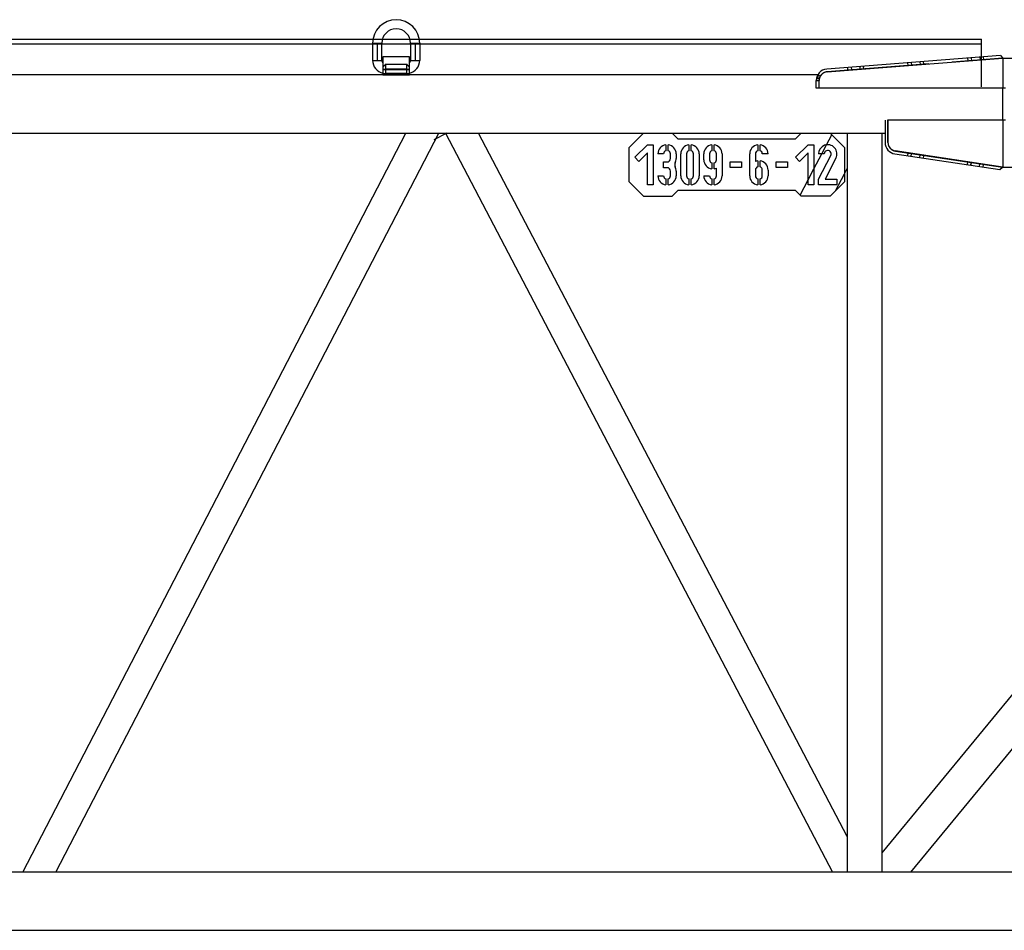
# Model space of a CAD drawing. Extents: x 12936 to 154086, y 9945 to 78013.
# Tile 11 of 64: x 34084 to 35800, y 33304 to 34892. Entities that reach past the tile are written whole.
import ezdxf

# ---------------------------------------------------------------- set-up
doc = ezdxf.new("R2010")
doc.units = 0
doc.header["$LTSCALE"] = 100
doc.header["$MEASUREMENT"] = 0
doc.linetypes.add('CENTER', pattern=[50.5, 30, -9, 2.5, -9])
doc.linetypes.add('HIDDEN', pattern=[12.6, 8.4, -4.2])
doc.layers.get('0').update_dxf_attribs({"linetype": 'CONTINUOUS'})
doc.layers.add('55', color=7, linetype='CONTINUOUS')

# ---------------------------------------------------------------- blocks, each defined once
blk = doc.blocks.new('*G7373')
at = {"layer": '55', "color": 7, "linetype": 'CONTINUOUS'}
for p, q in [((31110.005689, 34850.156627), (34699.005875, 34850.156626)), ((31110.005918, 34858.156662), (34700.369508, 34858.156687)), ((34699.005572, 34851.006669), (34715.006066, 34851.006635)), ((34699.005887, 34851.006688), (34699.005908, 34821.006656)), ((34715.005887, 34850.156721), (34765.005881, 34850.156668)), ((34715.005894, 34821.006655), (34715.00597, 34851.006661)), ((34716.050198, 34858.156624), (34763.961642, 34858.15663)), ((34765.005675, 34851.006686), (34781.00617, 34851.006652)), ((34765.005868, 34851.006634), (34765.005915, 34821.006699)), ((34780.377709, 34858.156639), (35760.005946, 34858.156696)), ((34781.005951, 34851.006607), (34781.005901, 34821.006697)), ((34781.005964, 34850.156641), (35760.005871, 34850.15662)), ((35760.005897, 34850.156716), (35760.005946, 34858.156696)), ((35760.005936, 34827.17285), (35760.005897, 34850.156716)), ((35792.81844, 34829.755138), (35490.436769, 34805.957178)), ((35792.81844, 34829.755138), (35797.393224, 34825.099769)), ((34699.005593, 34821.006637), (34715.006114, 34821.0067)), ((34717.005957, 34827.006645), (34717.00593, 34805.006619)), ((34763.005878, 34827.006691), (34717.005957, 34827.006645)), ((34763.005948, 34805.006639), (34763.005956, 34827.006981)), ((34765.005696, 34821.006654), (34781.006191, 34821.00662)), ((35490.83761, 34801.087295), (35797.005923, 34825.006637)), ((35797.393224, 34825.099769), (35709.113015, 34818.151927)), ((35797.005923, 34825.006637), (36899.003078, 34825.006687)), ((35474.983478, 34795.806715), (31106.298368, 34795.80662)), ((34763.005948, 34805.006639), (34717.00593, 34805.006619)), ((34717.00593, 34805.006619), (34717.005966, 34796.006643)), ((34717.005966, 34796.006643), (34763.005887, 34796.006689)), ((34763.005887, 34796.006689), (34763.005948, 34805.006639)), ((35474.99642, 34795.823332), (35474.678606, 34796.00653)), ((35472.005916, 34772.506634), (35472.005934, 34786.018847)), ((35477.005889, 34772.506646), (35477.005908, 34786.132842)), ((35477.005889, 34772.506646), (35472.005916, 34772.506634)), ((35802.005898, 34772.506654), (35477.005889, 34772.506646)), ((35797.005929, 34717.506455), (35797.005892, 34772.506133)), ((35592.029603, 34716.510289), (35592.029604, 34677.74344)), ((35597.005915, 34677.924443), (35597.005949, 34717.506666)), ((35597.005949, 34717.506666), (35802.005954, 34717.506661)), ((33411.038112, 34694.206645), (34756.974684, 34694.206626)), ((34089.602005, 33405.807211), (34756.97442, 34694.206801)), ((34147.037781, 33405.807208), (34814.410204, 34694.206827)), ((34806.19466, 34682.978883), (34828.784054, 34694.809848)), ((34814.410468, 34694.206653), (34825.826052, 34694.206683)), ((34825.826175, 34694.206754), (35500.614077, 33405.80683)), ((34883.397019, 34694.206618), (35592.029604, 34694.206681)), ((35525.856181, 33467.534513), (34883.397508, 34694.206901)), ((35146.00597, 34669.006652), (35171.005898, 34694.006649)), ((35171.005898, 34694.006649), (35221.005918, 34694.006693)), ((35221.005918, 34694.006693), (35231.00596, 34684.006649)), ((35436.005964, 34684.006643), (35446.005912, 34694.00671)), ((35496.005906, 34694.006657), (35521.005878, 34669.006634)), ((35525.855876, 34694.206631), (35525.855939, 33405.806649)), ((35586.15595, 34694.206623), (35586.155974, 33405.806649)), ((35231.00596, 34684.006649), (35436.005964, 34684.006643)), ((35597.029619, 34677.783403), (35597.029577, 34677.743452)), ((35146.005916, 34609.006614), (35146.00597, 34669.006652)), ((35156.005878, 34652.006624), (35178.00593, 34674.006623)), ((35178.005892, 34659.864554), (35163.07699, 34644.935544)), ((35178.0059, 34604.006639), (35178.005892, 34659.864554)), ((35178.00593, 34674.006623), (35188.005876, 34674.006647)), ((35188.005876, 34674.006647), (35188.005943, 34604.006638)), ((35206.005922, 34657.881129), (35196.005879, 34657.881131)), ((35210.00595, 34673.755657), (35210.005926, 34663.538005)), ((35214.005929, 34663.538029), (35214.005953, 34673.755681)), ((35218.005979, 34649.881195), (35218.005931, 34657.881201)), ((35228.005974, 34657.881199), (35228.005925, 34649.881219)), ((35236.005926, 34619.881138), (35236.005954, 34657.88115)), ((35246.0059, 34657.881174), (35246.005872, 34619.881163)), ((35250.005928, 34673.755702), (35250.005904, 34663.538051)), ((35254.005907, 34663.538074), (35254.005931, 34673.755726)), ((35258.005952, 34619.881112), (35258.005883, 34657.881149)), ((35268.005926, 34657.881148), (35268.005898, 34619.881136)), ((35276.00593, 34647.881153), (35276.005932, 34657.881196)), ((35286.005974, 34657.881194), (35286.005876, 34647.881177)), ((35290.00588, 34673.755651), (35290.005953, 34663.537974)), ((35294.005956, 34663.537997), (35294.005883, 34673.755675)), ((35298.005956, 34647.881126), (35298.005957, 34657.881169)), ((35308.005904, 34657.881193), (35308.005876, 34619.881181)), ((35356.005931, 34619.881152), (35356.005958, 34657.881164)), ((35366.005904, 34657.881188), (35366.005886, 34644.713619)), ((35370.005932, 34673.755716), (35370.005909, 34663.538064)), ((35374.005886, 34663.537992), (35374.005909, 34673.755644)), ((35388.00593, 34657.881162), (35378.005887, 34657.881163)), ((35436.005962, 34652.006671), (35458.005917, 34674.006696)), ((35458.00595, 34659.864504), (35443.076977, 34644.935617)), ((35458.005887, 34604.006712), (35458.00595, 34659.864504)), ((35458.005917, 34674.006696), (35468.00596, 34674.006695)), ((35468.00596, 34674.006695), (35468.00593, 34604.006711)), ((35486.005885, 34658.006684), (35476.005939, 34658.00666)), ((35481.654714, 34658.006649), (35489.96624, 34673.876106)), ((35521.005878, 34669.006634), (35521.005946, 34609.006667)), ((35609.073423, 34657.963075), (35791.617425, 34630.681722)), ((35797.005907, 34635.006648), (35609.780777, 34663.090408)), ((35609.812496, 34662.90819), (35796.505873, 34635.006667)), ((35163.07699, 34644.935544), (35156.005878, 34652.006624)), ((35206.005872, 34633.881163), (35206.00597, 34643.88118)), ((35206.00597, 34643.88118), (35212.005913, 34643.88118)), ((35290.005975, 34642.224323), (35290.005951, 34632.006671)), ((35294.005954, 34632.006695), (35294.005978, 34642.224347)), ((35322.005946, 34634.006609), (35322.005948, 34644.006652)), ((35322.005948, 34644.006652), (35342.005937, 34644.006674)), ((35342.005937, 34644.006674), (35342.005935, 34634.006632)), ((35370.00588, 34645.755651), (35370.005953, 34635.537973)), ((35374.005956, 34635.537997), (35374.005883, 34645.755675)), ((35402.005878, 34644.006646), (35422.005964, 34644.006643)), ((35402.005902, 34634.0067), (35402.005878, 34644.006646)), ((35422.005964, 34644.006643), (35422.005865, 34634.006626)), ((35443.076977, 34644.935617), (35436.005962, 34652.006671)), ((35476.005912, 34614.006705), (35497.335371, 34655.250482)), ((35506.217926, 34650.656885), (35487.264019, 34614.006692)), ((35212.005912, 34633.881137), (35206.005872, 34633.881163)), ((35218.005903, 34619.881189), (35218.005952, 34627.881169)), ((35228.005898, 34627.881193), (35228.005946, 34619.881187)), ((35298.00593, 34619.881157), (35298.005948, 34633.048726)), ((35342.005935, 34634.006632), (35322.005946, 34634.006609)), ((35366.005949, 34629.881097), (35366.005877, 34619.881176)), ((35378.005956, 34619.881126), (35378.005958, 34629.881168)), ((35388.005904, 34629.881193), (35388.005903, 34619.88115)), ((35422.005865, 34634.006626), (35402.005902, 34634.0067)), ((35458.005886, 34612.853044), (35468.005961, 34631.946425)), ((35521.005912, 34623.218015), (35525.855756, 34632.478113)), ((35791.617425, 34630.681722), (35796.505873, 34635.006667)), ((35797.005907, 34635.006648), (35897.005922, 34635.006639)), ((35171.005913, 34584.006687), (35146.005916, 34609.006614)), ((35196.005974, 34619.881189), (35206.00592, 34619.881214)), ((35210.005896, 34614.224289), (35210.005872, 34604.006637)), ((35214.005875, 34604.006661), (35214.005899, 34614.224313)), ((35250.005971, 34614.224308), (35250.005947, 34604.006656)), ((35254.00595, 34604.00668), (35254.005974, 34614.224332)), ((35276.005904, 34619.881184), (35286.005947, 34619.881182)), ((35290.005948, 34614.224354), (35290.005925, 34604.006702)), ((35294.005902, 34604.006629), (35294.005926, 34614.224281)), ((35370.005975, 34614.224322), (35370.005951, 34604.00667)), ((35374.005954, 34604.006694), (35374.005978, 34614.224346)), ((35476.00591, 34604.006662), (35476.005912, 34614.006705)), ((35487.264019, 34614.006692), (35508.005884, 34614.006702)), ((35521.005946, 34609.006667), (35496.005922, 34584.006696)), ((35508.005884, 34614.006702), (35508.005882, 34604.00666)), ((35188.005943, 34604.006638), (35178.0059, 34604.006639)), ((35231.005952, 34594.006676), (35221.005908, 34584.006635)), ((35436.005957, 34594.00667), (35231.005952, 34594.006676)), ((35446.005901, 34584.006652), (35436.005957, 34594.00667)), ((35468.00593, 34604.006711), (35458.005887, 34604.006712)), ((35508.005882, 34604.00666), (35476.00591, 34604.006662)), ((35171.005913, 34584.006687), (35221.005908, 34584.006635)), ((35496.005922, 34584.006696), (35446.005901, 34584.006652)), ((36168.071178, 34146.391636), (35586.155844, 33439.106552)), ((35636.844263, 33405.806658), (36008.684439, 33857.757283)), ((36598.005895, 33405.806647), (32675.036925, 33405.806655)), ((31106.298372, 33304.206662), (36893.712283, 33304.20664))]:
    blk.add_line(p, q, dxfattribs=at)
at = {"layer": '55', "color": 7, "linetype": 'HIDDEN'}
for p, q in [((34699.005875, 34850.156626), (34715.005887, 34850.156721)), ((34700.369508, 34858.156687), (34716.050198, 34858.156624)), ((34763.961642, 34858.15663), (34780.377709, 34858.156639)), ((34765.005881, 34850.156668), (34781.005964, 34850.156641)), ((34722.005654, 34798.006989), (34722.005589, 34814.005957)), ((34758.005965, 34814.0067), (34722.005674, 34814.006659)), ((34758.005951, 34814.005875), (34758.005919, 34798.006933)), ((35667.993619, 34814.915739), (35490.829034, 34800.972607)), ((35631.014217, 34817.020842), (35631.406481, 34812.036272)), ((35637.494223, 34817.530872), (35637.886488, 34812.546301)), ((35652.447961, 34818.707761), (35652.840225, 34813.723191)), ((35659.320206, 34814.233124), (35658.927941, 34819.217695)), ((35735.6906, 34825.259113), (35736.082864, 34820.274542)), ((35742.170483, 34825.769072), (35742.562844, 34820.784476)), ((35757.124318, 34826.945936), (35757.516582, 34821.961365)), ((35760.00595, 34775.156637), (35760.005936, 34827.17285)), ((35763.996588, 34822.471395), (35763.604227, 34827.455991)), ((35797.005923, 34825.006637), (35797.005892, 34772.506133)), ((34758.005938, 34798.006617), (34722.005673, 34798.006673)), ((35475.006449, 34795.806668), (35474.983478, 34795.806715)), ((35479.010453, 34793.509584), (35474.99642, 34795.823332)), ((35475.005944, 34793.840089), (35475.005952, 34795.805973)), ((35526.337957, 34808.782642), (35526.730221, 34803.798071)), ((35532.817866, 34809.292698), (35533.210227, 34804.308101)), ((35547.771604, 34810.469587), (35548.163965, 34805.484991)), ((35554.643849, 34805.99495), (35554.251585, 34810.97952)), ((35472.005934, 34786.018847), (35477.005907, 34786.018859)), ((35475.005925, 34793.840405), (35475.00588, 34788.480896)), ((35597.029576, 34716.510301), (35597.029619, 34677.783403)), ((35797.005929, 34717.506455), (35797.005907, 34635.006648)), ((34756.974684, 34694.206626), (34814.410468, 34694.206653)), ((34825.826052, 34694.206683), (34883.397019, 34694.206618)), ((35489.96624, 34673.876106), (35498.961459, 34691.051096)), ((35468.005961, 34631.946425), (35481.654714, 34658.006649)), ((35631.834755, 34659.616964), (35631.095778, 34654.671824)), ((35637.524359, 34653.711047), (35638.263433, 34658.656161)), ((35652.359536, 34651.493976), (35653.098583, 34656.438994)), ((35658.788213, 34650.533173), (35659.52719, 34655.478313)), ((35735.681464, 34644.096926), (35734.942417, 34639.151908)), ((35742.110045, 34643.136149), (35741.370998, 34638.191131)), ((35756.206245, 34635.973937), (35756.945318, 34640.919052)), ((35762.634826, 34635.01316), (35763.373899, 34639.958275)), ((35505.377741, 34593.378424), (35521.005912, 34623.218015)), ((35443.966217, 34586.046362), (35458.005886, 34612.853044))]:
    blk.add_line(p, q, dxfattribs=at)
at = {"layer": '55', "color": 7, "linetype": 'CENTER'}
for p, q in [((34707.005867, 34851.006639), (34707.005914, 34821.006704)), ((34707.005867, 34851.006639), (34707.005914, 34821.006704)), ((34773.005971, 34851.006656), (34773.005895, 34821.00665)), ((34773.005971, 34851.006656), (34773.005895, 34821.00665)), ((35637.494223, 34817.530872), (35637.886488, 34812.546301)), ((35637.494223, 34817.530872), (35637.886488, 34812.546301)), ((35637.494223, 34817.530872), (35637.886488, 34812.546301)), ((35637.494223, 34817.530872), (35637.886488, 34812.546301)), ((35652.447961, 34818.707761), (35652.840225, 34813.723191)), ((35652.447961, 34818.707761), (35652.840225, 34813.723191)), ((35652.447961, 34818.707761), (35652.840225, 34813.723191)), ((35652.447961, 34818.707761), (35652.840225, 34813.723191)), ((35742.170483, 34825.769072), (35742.562844, 34820.784476)), ((35742.170483, 34825.769072), (35742.562844, 34820.784476)), ((35742.170483, 34825.769072), (35742.562844, 34820.784476)), ((35742.170483, 34825.769072), (35742.562844, 34820.784476)), ((35757.124318, 34826.945936), (35757.516582, 34821.961365)), ((35757.124318, 34826.945936), (35757.516582, 34821.961365)), ((35757.124318, 34826.945936), (35757.516582, 34821.961365)), ((35757.124318, 34826.945936), (35757.516582, 34821.961365)), ((34717.00593, 34805.006619), (34763.005948, 34805.006639)), ((34717.00593, 34805.006619), (34763.005948, 34805.006639)), ((34717.00593, 34805.006619), (34763.005948, 34805.006639)), ((34717.00593, 34805.006619), (34763.005948, 34805.006639)), ((34758.00589, 34806.006623), (34722.005625, 34806.006679)), ((34758.00589, 34806.006623), (34722.005625, 34806.006679)), ((35532.817866, 34809.292698), (35533.210227, 34804.308101)), ((35532.817866, 34809.292698), (35533.210227, 34804.308101)), ((35532.817866, 34809.292698), (35533.210227, 34804.308101)), ((35532.817866, 34809.292698), (35533.210227, 34804.308101)), ((35547.771604, 34810.469587), (35548.163965, 34805.484991)), ((35547.771604, 34810.469587), (35548.163965, 34805.484991)), ((35547.771604, 34810.469587), (35548.163965, 34805.484991)), ((35547.771604, 34810.469587), (35548.163965, 34805.484991)), ((35637.524359, 34653.711047), (35638.263433, 34658.656161)), ((35637.524359, 34653.711047), (35638.263433, 34658.656161)), ((35652.359536, 34651.493976), (35653.098583, 34656.438994)), ((35652.359536, 34651.493976), (35653.098583, 34656.438994)), ((35741.370998, 34638.191131), (35742.110045, 34643.136149)), ((35741.370998, 34638.191131), (35742.110045, 34643.136149)), ((35756.206245, 34635.973937), (35756.945318, 34640.919052)), ((35756.206245, 34635.973937), (35756.945318, 34640.919052))]:
    blk.add_line(p, q, dxfattribs=at)
at = {"layer": '55', "color": 7, "linetype": 'HIDDEN'}
for points in [[(34722.005686, 34814.005931), (34721.948386, 34814.004203)], [(34758.006073, 34814.005946), (34758.063362, 34814.004158)], [(34717.005763, 34810.114199), (34717.144985, 34810.189843)], [(34763.005974, 34810.114167), (34762.866727, 34810.189887)], [(35479.010453, 34793.509584), (35478.902129, 34793.572049)]]:
    blk.add_lwpolyline(points, dxfattribs=at)
at = {"layer": '55', "color": 7, "linetype": 'CONTINUOUS'}
for points in [[(35532.81737, 34809.292003), (35532.817396, 34809.292099), (35532.817396, 34809.292099), (35532.817325, 34809.292222)], [(35638.263781, 34658.656689), (35638.263755, 34658.656593), (35638.263755, 34658.656593), (35638.263729, 34658.656496), (35638.263729, 34658.656496), (35638.263729, 34658.656496), (35638.263703, 34658.656399)], [(35637.524534, 34653.711311), (35637.524508, 34653.711214)]]:
    blk.add_lwpolyline(points, dxfattribs=at)
for centre, radius, start, end in [((34740.005932, 34851.006695), 41, 0, 180), ((34740.005932, 34851.006695), 25, 0, 180), ((34722.005904, 34821.006618), 23, 180, -102.77857), ((34722.005904, 34821.006618), 7, 180, -135.58477), ((34758.005879, 34821.006639), 7, -44.41523, 0), ((34758.005879, 34821.006639), 23, -77.22167, 0), ((35492.005923, 34786.018869), 20, 94.49999, -179.99999), ((35492.005924, 34786.132853), 15, 94.46716, 180), ((35612.029593, 34677.743463), 20, 180, -98.5), ((35612.005931, 34677.924454), 15, 180, -98.53077), ((35612.029593, 34677.743463), 15, 180, -124.85475), ((35212.005891, 34657.881226), 16, 97.18076, 180), ((35212.005891, 34657.881226), 6, 109.47122, 180), ((35212.005891, 34657.881226), 16, -0.000001, 82.819244), ((35212.005891, 34657.881226), 6, 0, 70.528779), ((35252.00594, 34657.881149), 16, 97.18076, 180), ((35252.00594, 34657.881149), 6, 109.47122, 180), ((35252.00594, 34657.881149), 16, -0.000001, 82.819244), ((35252.00594, 34657.881149), 6, 0, 70.528779), ((35292.005918, 34657.881194), 16, 97.18076, 180), ((35292.005918, 34657.881194), 6, 109.47122, 180), ((35292.005918, 34657.881194), 16, -0.000001, 82.819244), ((35292.005918, 34657.881194), 6, 0, 70.528779), ((35372.005944, 34657.881163), 16, 97.18076, 180), ((35372.005944, 34657.881163), 6, 109.47122, 180), ((35372.005944, 34657.881163), 16, 0, 82.819244), ((35372.005944, 34657.881163), 6, 0, 70.528779), ((35492.005925, 34658.006659), 16, -27.34602, 180), ((35492.005925, 34658.006659), 6, -27.34602, 180), ((35612.029593, 34677.743463), 15, -104.26898, -98.5), ((35212.005913, 34649.881123), 6, -90, 0), ((35233.336653, 34638.881209), 8, 152.72039, -152.72039), ((35212.005913, 34649.881123), 16, -27.27961, 0.00022), ((35292.005916, 34647.881152), 16, 180, -97.18076), ((35292.005916, 34647.881152), 6, 180, -109.47122), ((35292.005916, 34647.881152), 6, -70.52878, 0), ((35372.005918, 34629.881194), 16, 97.18076, 112.02431), ((35372.005918, 34629.881194), 16, 0, 82.819244), ((35212.005912, 34627.881194), 6, 0, 90), ((35212.005912, 34627.881194), 16, 0, 27.279613), ((35292.005916, 34647.881152), 16, -82.81924, -67.97569), ((35372.005918, 34629.881194), 6, 109.47122, -179.99944), ((35372.005918, 34629.881194), 6, 0, 70.528779), ((35212.00596, 34619.881188), 16, 180, -97.18076), ((35212.00596, 34619.881188), 6, 180, -109.47122), ((35212.00596, 34619.881188), 6, -70.52878, 0), ((35212.00596, 34619.881188), 16, -82.81924, 0), ((35252.005912, 34619.881137), 16, 180, -97.18076), ((35252.005912, 34619.881137), 6, 180, -109.47122), ((35252.005912, 34619.881137), 6, -70.52878, 0), ((35252.005912, 34619.881137), 16, -82.81924, 0), ((35292.00589, 34619.881183), 16, 180, -97.18076), ((35292.00589, 34619.881183), 6, 180, -109.47122), ((35292.00589, 34619.881183), 6, -70.52878, 0), ((35292.00589, 34619.881183), 16, -82.81924, 0), ((35372.005917, 34619.881151), 16, 180, -97.18076), ((35372.005917, 34619.881151), 6, 180, -109.47122), ((35372.005917, 34619.881151), 6, -70.52878, 0), ((35372.005917, 34619.881151), 16, -82.81924, 0)]:
    blk.add_arc(centre, radius, start, end, dxfattribs=at)
at = {"layer": '55', "color": 7, "linetype": 'HIDDEN'}
for centre, radius, start, end in [((34711.029361, 34820.349876), 11.884021, -49.040939, -48.385988), ((34709.991158, 34821.541861), 13.465983, -48.735987, -48.181105), ((34710.664714, 34820.794466), 12.458598, -48.490072, -47.872445), ((34709.541484, 34822.033541), 14.132245, -48.151585, -47.628213), ((34710.298132, 34821.191078), 12.998645, -47.84672, -47.26102), ((34708.918798, 34822.690607), 15.037339, -47.562638, -47.076595), ((34709.778589, 34821.769405), 13.775997, -47.306384, -46.759843), ((34708.300169, 34823.356409), 15.946181, -47.078119, -46.624658), ((34709.281677, 34822.319201), 14.516938, -46.817656, -46.304894), ((34707.368372, 34824.316146), 17.283729, -46.564417, -46.150979), ((34708.541003, 34823.092131), 15.587459, -46.299119, -45.827524), ((34706.410012, 34825.292264), 18.651595, -46.10514, -45.726667), ((34707.806184, 34823.883048), 16.666796, -45.910311, -45.474559), ((34704.933731, 34826.77804), 20.746011, -45.671846, -45.335597), ((34706.677364, 34825.046212), 18.287622, -45.508587, -45.11627), ((34703.31619, 34828.40576), 23.040761, -45.320072, -45.021217), ((34705.486557, 34826.256719), 19.985634, -45.146325, -44.792227), ((34700.654368, 34831.026217), 26.775903, -44.955668, -44.701853), ((34703.587933, 34828.152321), 22.668549, -44.811416, -44.503398), ((34697.348934, 34834.291192), 31.42197, -44.693772, -44.480313), ((34701.356283, 34830.377278), 25.819778, -44.553506, -44.286518), ((34691.1344, 34840.293888), 40.061923, -44.378154, -44.213015), ((34697.544398, 34834.148225), 31.181618, -44.356017, -44.138261), ((34681.306703, 34849.887242), 53.795665, -44.237437, -44.116186), ((34692.255372, 34839.337011), 38.590799, -44.198473, -44.025136), ((34652.921458, 34877.146338), 93.14995, -43.999749, -43.930782), ((34680.625235, 34850.587726), 54.772228, -44.032476, -43.912187), ((34500.427775, 35023.779416), 304.705076, -43.893846, -43.873058), ((34843.808031, 34693.713561), 171.586299, 136.106405, 136.142708), ((34654.992054, 34875.408591), 90.45316, -43.977441, -43.90571), ((34769.447768, 34765.339216), 68.3406, 136.066941, 136.156662), ((34393.156806, 35128.37393), 454.526048, -43.991571, -43.97755), ((34748.710531, 34785.396372), 39.490695, 135.995983, 136.148657), ((34834.047519, 34702.841875), 158.223629, 135.956089, 135.995721), ((34740.380386, 34793.486767), 27.878446, 135.849903, 136.062417), ((34763.229594, 34771.236468), 59.770668, 135.785175, 135.888254), ((34735.178811, 34798.575361), 20.601833, 135.645275, 135.927907), ((34746.947125, 34787.001813), 37.1066, 135.537085, 135.70011), ((34732.120385, 34801.599273), 16.300986, 135.379398, 135.729745), ((34738.560617, 34795.211065), 25.37097, 135.268931, 135.50246), ((34729.807173, 34803.887688), 13.0471, 134.967799, 135.397018), ((34734.23661, 34799.4401), 19.322846, 134.852686, 135.153979), ((34728.266486, 34805.459779), 10.846042, 134.571991, 135.078566), ((34731.146322, 34802.519518), 14.960251, 134.399711, 134.780289), ((34726.998176, 34806.761927), 9.028331, 134.041559, 134.637669), ((34729.198892, 34804.491826), 12.188552, 133.887986, 134.345897), ((34726.079337, 34807.727686), 7.695358, 133.437388, 134.122579), ((34727.642601, 34806.088764), 9.958754, 133.256627, 133.804359), ((34725.295117, 34808.570188), 6.544404, 132.735827, 133.523446), ((34726.541857, 34807.231744), 8.372048, 132.493368, 133.130593), ((34724.700897, 34809.228391), 5.65772, 131.948516, 132.839332), ((34725.627114, 34808.203068), 7.037948, 131.603057, 132.343929), ((34724.190412, 34809.814606), 4.8805, 131.08323, 132.091643), ((34724.951189, 34808.953511), 6.028008, 130.691112, 131.534969), ((34723.794571, 34810.279041), 4.270306, 130.046581, 131.174974), ((34724.376183, 34809.601744), 5.161619, 129.581473, 130.542878), ((34723.439709, 34810.714289), 3.708802, 128.911146, 130.176178), ((34723.928545, 34810.131423), 4.468168, 128.400274, 129.485234), ((34723.168935, 34811.060703), 3.26918, 127.629123, 129.03195), ((34723.539836, 34810.6062), 3.854655, 127.030945, 128.255811), ((34722.93581, 34811.37377), 2.878912, 126.207607, 127.75872), ((34723.184617, 34811.052599), 3.284393, 125.388243, 126.773936), ((34722.742985, 34811.651595), 2.540849, 124.6825, 126.39991), ((34722.795567, 34811.579165), 2.629837, 123.477943, 125.121783), ((34722.552481, 34811.934046), 2.200187, 122.854243, 124.788422), ((34722.55166, 34811.940259), 2.19411, 121.494506, 123.366778), ((34722.404891, 34812.181253), 1.912478, 120.993207, 123.157658), ((34722.425411, 34812.132963), 1.96385, 119.304085, 121.290881), ((34722.276667, 34812.403924), 1.655577, 118.727206, 121.157396), ((34722.343138, 34812.281692), 1.793886, 117.2746, 119.337589), ((34722.186528, 34812.58665), 1.452044, 116.392781, 119.073669), ((34722.292547, 34812.365317), 1.696387, 114.986428, 117.050206), ((34722.122478, 34812.717931), 1.305976, 113.555095, 116.435933), ((34722.174115, 34812.602672), 1.431238, 112.343611, 114.702663), ((34722.07948, 34812.833313), 1.183043, 110.796741, 113.879355), ((34722.056837, 34812.871111), 1.138387, 109.148431, 112.020315), ((34722.045823, 34812.93137), 1.07943, 107.689554, 110.97461), ((34722.104051, 34812.794319), 1.226571, 107.63109, 110.055276), ((34722.023272, 34813.011038), 0.99668, 104.374284, 107.846135), ((34722.446494, 34811.738496), 2.336529, 106.670118, 107.792003), ((34722.008866, 34813.073093), 0.932993, 100.836837, 104.463302), ((34721.993161, 34813.081983), 0.920762, 100.261661, 103.626688), ((34721.959687, 34813.258582), 0.741026, 94.109823, 100.147331), ((34722.005941, 34813.10606), 0.90007, 97.335285, 101.048537), ((34722.002855, 34813.12453), 0.881357, 93.543169, 97.289599), ((34722.098415, 34812.28836), 1.720072, 93.090293, 96.40338), ((34757.913143, 34812.28751), 1.720947, 83.591832, 86.904537), ((34758.010161, 34813.12248), 0.883281, 82.802044, 86.54689), ((34758.052052, 34813.257827), 0.741785, 79.851819, 85.889877), ((34758.00628, 34813.107713), 0.89842, 78.962207, 82.674487), ((34758.002148, 34813.071505), 0.934754, 75.512391, 79.138517), ((34758.019019, 34813.081939), 0.920743, 76.39123, 79.756854), ((34757.565849, 34811.744179), 2.330963, 72.178622, 73.300375), ((34757.98799, 34813.010771), 0.9971, 72.12585, 75.597796), ((34757.906582, 34812.791768), 1.229367, 69.929702, 72.354224), ((34757.967351, 34812.93124), 1.079137, 69.093519, 72.378964), ((34757.954597, 34812.873131), 1.136597, 67.923225, 70.795677), ((34757.933076, 34812.833814), 1.182383, 66.143502, 69.226655), ((34757.840756, 34812.601412), 1.431184, 65.428954, 67.788349), ((34757.88777, 34812.719921), 1.304878, 63.465321, 66.346736), ((34757.715915, 34812.365645), 1.697585, 62.841833, 64.905817), ((34757.824643, 34812.586285), 1.452641, 60.911088, 63.592462), ((34757.67023, 34812.280075), 1.794574, 60.727892, 62.791068), ((34757.735594, 34812.405021), 1.654367, 58.837536, 61.268073), ((34757.585477, 34812.132798), 1.964486, 58.685037, 60.671943), ((34757.606367, 34812.177634), 1.915827, 56.884815, 59.049417), ((34757.462512, 34811.939662), 2.193402, 56.690786, 58.563012), ((34757.45903, 34811.937165), 2.197746, 55.158338, 57.092562), ((34757.214214, 34811.57988), 2.630452, 54.830753, 56.474491), ((34757.269687, 34811.651907), 2.540051, 53.611657, 55.3291), ((34756.826117, 34811.053255), 3.284515, 53.202367, 54.587956), ((34757.078381, 34811.372019), 2.878883, 52.300153, 53.8513), ((34756.473593, 34810.607944), 3.85229, 51.74634, 52.971112), ((34756.838902, 34811.061663), 3.270893, 50.9027, 52.30556), ((34756.084052, 34810.127053), 4.471112, 50.556906, 51.641806), ((34756.572621, 34810.713543), 3.70901, 49.836657, 51.101723), ((34755.635711, 34809.604903), 5.159203, 49.43445, 50.39581), ((34756.220361, 34810.280202), 4.267381, 48.846408, 49.974834), ((34755.057524, 34808.948322), 6.034, 48.474396, 49.318212), ((34755.822686, 34809.809322), 4.883643, 47.960536, 48.968982), ((34754.384992, 34808.211052), 7.031838, 47.613614, 48.354451), ((34755.309427, 34809.228994), 5.658348, 47.144859, 48.035707), ((34753.463745, 34807.228824), 8.378384, 46.851262, 47.48846), ((34754.718637, 34808.572671), 6.541321, 46.473719, 47.261371), ((34752.374665, 34806.080566), 9.960952, 46.250148, 46.797859), ((34753.926454, 34807.734769), 7.694415, 45.808404, 46.493629), ((34750.81599, 34804.503763), 12.177873, 45.624957, 46.082854), ((34753.015835, 34806.760003), 9.028129, 45.380724, 45.976867), ((34748.857249, 34802.507507), 14.974601, 45.229169, 45.609738), ((34751.755822, 34805.456722), 10.840831, 44.972159, 45.478766), ((34745.781588, 34799.456619), 19.306653, 44.824473, 45.125762), ((34750.197109, 34803.889082), 13.051495, 44.575333, 45.004586), ((34741.446517, 34795.187876), 25.390599, 44.527168, 44.760696), ((34747.885239, 34801.591308), 16.310996, 44.274805, 44.625185), ((34733.062255, 34787.025191), 37.092001, 44.271277, 44.434306), ((34744.86306, 34798.591473), 20.569098, 44.098258, 44.380924), ((34716.800449, 34771.252715), 59.746255, 44.112674, 44.215761), ((34739.629817, 34793.483988), 27.881603, 43.93947, 44.152017), ((34646.050792, 34702.913276), 158.111801, 44.00744, 44.047083), ((34731.314389, 34785.412438), 39.470175, 43.847802, 44.000509), ((35087.605103, 35128.888781), 455.42336, -136.041365, -136.027358), ((34710.522404, 34765.388419), 68.336543, 43.789427, 43.879182), ((34824.938974, 34875.442958), 90.41887, -136.043026, -135.971312), ((34636.296504, 34693.772875), 171.47832, 43.864468, 43.900804), ((34799.401297, 34850.573245), 54.772737, -136.109356, -135.989087), ((34979.82027, 35024.01859), 305.041158, -136.12531, -136.104555), ((34827.143864, 34877.279287), 93.280765, -136.033245, -135.964311), ((34787.781768, 34839.337957), 38.609658, -135.999933, -135.826618), ((34798.73849, 34849.859915), 53.800575, -135.929405, -135.808187), ((34782.467756, 34834.139493), 31.175821, -135.873564, -135.655833), ((34788.865239, 34840.311321), 40.065401, -135.756939, -135.591833), ((34778.635653, 34830.388833), 25.81369, -135.664239, -135.397277), ((34782.672445, 34834.277335), 31.419072, -135.549918, -135.336493), ((34776.433561, 34828.157094), 22.67876, -135.505158, -135.197168), ((34779.360015, 34831.041344), 26.788415, -135.279053, -135.025271), ((34774.526976, 34826.268843), 19.995376, -135.18648, -134.832411), ((34776.703208, 34828.414306), 23.052171, -134.977047, -134.678225), ((34773.344043, 34825.032376), 18.284529, -134.935348, -134.543061), ((34775.068814, 34826.769893), 20.733702, -134.661822, -134.325606), ((34772.199459, 34823.881424), 16.661358, -134.514032, -134.078311), ((34773.605722, 34825.297433), 18.658027, -134.270919, -133.892478), ((34771.478137, 34823.106085), 15.602596, -134.156041, -133.684478), ((34772.631429, 34824.312689), 17.272906, -133.82817, -133.414763), ((34770.733053, 34822.314615), 14.515623, -133.715453, -133.202724), ((34771.720692, 34823.357993), 15.953492, -133.395304, -132.941874), ((34770.229591, 34821.76436), 13.769865, -133.243097, -132.696589), ((34771.099619, 34822.694214), 15.044466, -132.932541, -132.446528), ((34769.709429, 34821.190782), 12.995582, -132.725936, -132.14027), ((34770.464883, 34822.023431), 14.121114, -132.382975, -131.859632), ((34769.358439, 34820.796533), 12.467749, -132.159847, -131.542255), ((34770.024552, 34821.544943), 13.470912, -131.822836, -131.267982), ((34768.96934, 34820.354089), 11.878555, -131.552815, -130.897899), ((34722.005904, 34821.006618), 23, -102.77857, -90), ((34707.641423, 34826.92329), 19.241529, -60.877831, -59.84965), ((34712.640621, 34818.307507), 9.283628, -60.974793, -60.006363), ((34712.864968, 34817.895249), 8.814436, -59.929746, -58.921243), ((34713.912504, 34816.341345), 6.942265, -60.73828, -58.580005), ((34712.935772, 34817.801481), 8.697586, -59.001852, -57.990217), ((34713.386424, 34817.216313), 7.963188, -58.631713, -57.431815), ((34712.780587, 34818.038201), 8.980575, -57.951211, -56.981671), ((34696.609899, 34841.975956), 37.868934, -56.205809, -56.013434), ((34712.704675, 34818.174469), 9.136206, -57.048154, -56.105023), ((34712.000776, 34819.172785), 10.357792, -56.094716, -55.321199), ((34712.62367, 34818.294371), 9.280906, -56.102718, -55.183332), ((34713.301141, 34817.394859), 8.156035, -55.726997, -54.686649), ((34712.556706, 34818.401107), 9.406769, -55.219666, -54.321803), ((34712.210903, 34818.913449), 10.025426, -54.619099, -53.801844), ((34712.423589, 34818.600167), 9.646108, -54.369123, -53.502412), ((34711.372402, 34820.003442), 11.400277, -53.636365, -52.937156), ((34712.304057, 34818.755237), 9.841863, -53.479966, -52.638551), ((34711.708739, 34819.543256), 10.830356, -52.889751, -52.156675), ((34712.140957, 34818.979589), 10.119162, -52.675415, -51.865707), ((34711.772088, 34819.473728), 10.736589, -52.196006, -51.460631), ((34711.998617, 34819.177265), 10.362548, -51.921586, -51.138532), ((34711.344624, 34820.002823), 11.41677, -51.437047, -50.753853), ((34711.776711, 34819.453219), 10.716657, -51.140422, -50.391244), ((34711.019273, 34820.376294), 11.911843, -50.678404, -50.030846), ((34711.57845, 34819.699444), 11.032752, -50.41324, -49.69257), ((34710.753418, 34820.695675), 12.327393, -50.037416, -49.418167), ((34711.300946, 34820.041025), 11.472755, -49.739237, -49.054107), ((34710.46039, 34821.005454), 12.753305, -49.323702, -48.731202), ((34758.005879, 34821.006639), 23, -90, -77.22167), ((34769.547434, 34821.010821), 12.754752, -131.239587, -130.647115), ((34768.720264, 34820.037557), 11.476238, -130.992588, -130.307492), ((34769.260988, 34820.697282), 12.330274, -130.586254, -129.967031), ((34768.423222, 34819.700803), 11.027285, -130.262411, -129.541774), ((34768.990316, 34820.380707), 11.913782, -129.947331, -129.299798), ((34768.241988, 34819.45362), 10.721301, -129.635864, -128.886718), ((34768.677364, 34819.995662), 11.417601, -129.308347, -128.625178), ((34768.0131, 34819.177219), 10.362463, -128.861039, -128.078017), ((34768.238534, 34819.475603), 10.737394, -128.528051, -127.792699), ((34767.874303, 34818.979148), 10.120954, -128.151048, -127.341371), ((34768.298694, 34819.549347), 10.832537, -127.805128, -127.072072), ((34767.700021, 34818.753195), 9.835601, -127.332598, -126.491212), ((34768.6409, 34819.998955), 11.397557, -127.082159, -126.382967), ((34767.592574, 34818.601736), 9.649938, -126.513125, -125.646442), ((34767.797492, 34818.915407), 10.024998, -126.175706, -125.358469), ((34767.456782, 34818.39982), 9.40672, -125.691055, -124.793218), ((34766.712949, 34817.392002), 8.154975, -125.337973, -124.297643), ((34767.390521, 34818.293612), 9.281693, -124.831428, -123.912066), ((34768.011553, 34819.174197), 10.359265, -124.6768, -123.903293), ((34767.305908, 34818.176227), 9.13707, -123.88241, -122.9393), ((34783.412347, 34841.973954), 37.87312, -124.001345, -123.808974), ((34767.226594, 34818.03934), 8.979065, -122.98951, -122.019989), ((34766.622218, 34817.217044), 7.962143, -122.546037, -121.34615), ((34767.079605, 34817.798377), 8.696825, -122.040647, -121.029029), ((34766.101811, 34816.33859), 6.9412, -121.449573, -119.291308), ((34767.144553, 34817.898875), 8.816423, -121.054049, -120.045559), ((34772.367982, 34826.924871), 19.241802, -120.141945, -119.113765), ((34767.368802, 34818.301626), 9.277337, -119.999015, -119.030595), ((35492.005923, 34786.018869), 15, 94.49999, -179.99999), ((35612.029593, 34677.743463), 15, -124.85475, -104.26898)]:
    blk.add_arc(centre, radius, start, end, dxfattribs=at)

msp = doc.modelspace()

# ---------------------------------------------------------------- block references
at = {"color": 7, "linetype": 'CONTINUOUS'}
msp.add_blockref('*G7373', (0, 0), dxfattribs=at)

doc.saveas('drawing.dxf')
